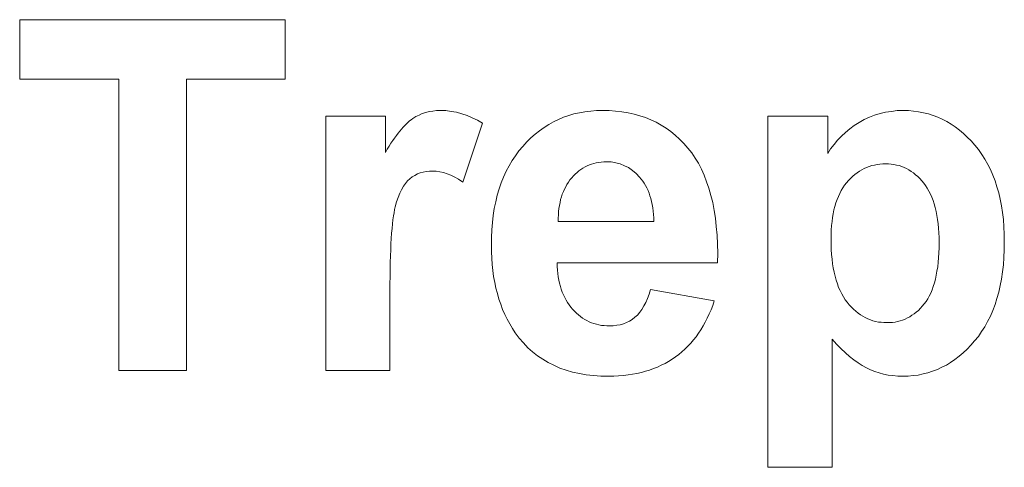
# Model space of a CAD drawing. Extents: x 1101 to 1942, y 41 to 882.
# Tile 36 of 113: x 1234.95 to 1241.96, y 837.97 to 841.16. Entities that reach past the tile are written whole.
import ezdxf

# ---------------------------------------------------------------- set-up
doc = ezdxf.new("R2010")
doc.units = 0
doc.layers.get('0').update_dxf_attribs({"lineweight": 13})
doc.layers.add('Beschriftung', color=7, linetype='Continuous', lineweight=25)

# ---------------------------------------------------------------- blocks, each defined once
blk = doc.blocks.new('Referenz-A03CP7E41H', base_point=(1127.7942, 89.8071))
at = {"layer": 'Beschriftung', "color": 0, "lineweight": -2}
for p, q in [((1234.9521, 840.7398), (1234.9521, 841.1628)), ((1234.9521, 841.1628), (1236.8431, 841.1628)), ((1236.8431, 841.1628), (1236.8431, 840.7398)), ((1235.6581, 840.7398), (1234.9521, 840.7398)), ((1235.6581, 838.6629), (1235.6581, 840.7398)), ((1236.8431, 840.7398), (1236.139, 840.7398)), ((1236.139, 840.7398), (1236.139, 838.6629)), ((1237.7962, 840.4826), (1237.8193, 840.4934)), ((1237.8193, 840.4934), (1237.8439, 840.5006)), ((1237.8439, 840.5006), (1237.8685, 840.5078)), ((1237.8685, 840.5078), (1237.8945, 840.5114)), ((1237.8945, 840.5114), (1237.9206, 840.515)), ((1237.9206, 840.515), (1237.9482, 840.515)), ((1237.9482, 840.515), (1237.987, 840.515)), ((1237.987, 840.515), (1238.0252, 840.5093)), ((1238.0252, 840.5093), (1238.0633, 840.5037)), ((1238.0633, 840.5037), (1238.1008, 840.4924)), ((1238.1008, 840.4924), (1238.1382, 840.481)), ((1238.8619, 840.4791), (1238.8992, 840.491)), ((1238.8992, 840.491), (1238.9384, 840.499)), ((1238.9384, 840.499), (1238.9775, 840.507)), ((1238.9775, 840.507), (1239.0185, 840.5111)), ((1239.0185, 840.5111), (1239.0594, 840.515)), ((1239.0594, 840.515), (1239.1023, 840.515)), ((1239.1023, 840.515), (1239.1505, 840.515)), ((1239.1505, 840.515), (1239.196, 840.5109)), ((1239.196, 840.5109), (1239.2416, 840.5067)), ((1239.2416, 840.5067), (1239.2847, 840.4984)), ((1239.2847, 840.4984), (1239.3278, 840.49)), ((1239.3278, 840.49), (1239.3683, 840.4775)), ((1241.0408, 840.4832), (1241.08, 840.4938)), ((1241.08, 840.4938), (1241.1191, 840.5043)), ((1241.1191, 840.5043), (1241.1603, 840.5097)), ((1241.1603, 840.5097), (1241.2015, 840.515)), ((1241.2015, 840.515), (1241.2445, 840.515)), ((1241.2445, 840.515), (1241.282, 840.515)), ((1241.282, 840.515), (1241.3183, 840.5111)), ((1241.3183, 840.5111), (1241.3544, 840.5072)), ((1241.3544, 840.5072), (1241.3891, 840.4996)), ((1241.3891, 840.4996), (1241.4239, 840.4918)), ((1241.4239, 840.4918), (1241.4572, 840.4802)), ((1237.1316, 838.6629), (1237.1316, 840.475)), ((1237.1316, 840.475), (1237.5563, 840.475)), ((1237.5563, 840.475), (1237.5563, 840.2174)), ((1237.6952, 840.4098), (1237.7066, 840.4209)), ((1237.7066, 840.4209), (1237.7182, 840.432)), ((1237.7182, 840.432), (1237.7294, 840.4411)), ((1237.7294, 840.4411), (1237.7406, 840.4503)), ((1237.7406, 840.4503), (1237.7513, 840.4575)), ((1237.7513, 840.4575), (1237.773, 840.4719)), ((1237.773, 840.4719), (1237.7962, 840.4826)), ((1238.2477, 840.4244), (1238.107, 840.0059)), ((1238.1382, 840.481), (1238.1749, 840.4641)), ((1238.1749, 840.4641), (1238.2117, 840.4471)), ((1238.2117, 840.4471), (1238.2477, 840.4244)), ((1238.7202, 840.4155), (1238.7538, 840.4354)), ((1238.7538, 840.4354), (1238.7892, 840.4512)), ((1238.7892, 840.4512), (1238.8246, 840.4672)), ((1238.8246, 840.4672), (1238.8619, 840.4791)), ((1239.3683, 840.4775), (1239.4088, 840.4649)), ((1239.4088, 840.4649), (1239.4467, 840.4482)), ((1239.4467, 840.4482), (1239.4847, 840.4316)), ((1239.4847, 840.4316), (1239.5201, 840.4108)), ((1240.2803, 840.475), (1240.7066, 840.475)), ((1240.2803, 837.973), (1240.2803, 840.475)), ((1240.7066, 840.475), (1240.7066, 840.2089)), ((1240.8956, 840.409), (1240.9309, 840.4301)), ((1240.9309, 840.4301), (1240.9663, 840.4514)), ((1240.9663, 840.4514), (1241.0035, 840.4672)), ((1241.0035, 840.4672), (1241.0408, 840.4832)), ((1241.4572, 840.4802), (1241.4905, 840.4686)), ((1241.4905, 840.4686), (1241.5224, 840.4532)), ((1241.5224, 840.4532), (1241.5542, 840.4378)), ((1241.5542, 840.4378), (1241.5847, 840.4184)), ((1241.5847, 840.4184), (1241.6152, 840.3991)), ((1237.6346, 840.3367), (1237.6471, 840.3536)), ((1237.6471, 840.3536), (1237.6593, 840.3687)), ((1237.6593, 840.3687), (1237.6715, 840.3837)), ((1237.6715, 840.3837), (1237.6833, 840.3967)), ((1237.6833, 840.3967), (1237.6952, 840.4098)), ((1238.6232, 840.3477), (1238.6549, 840.3716)), ((1238.6549, 840.3716), (1238.6866, 840.3955)), ((1238.6866, 840.3955), (1238.7202, 840.4155)), ((1239.5201, 840.4108), (1239.5556, 840.3899)), ((1239.5556, 840.3899), (1239.5884, 840.3649)), ((1239.5884, 840.3649), (1239.6214, 840.3399)), ((1240.8042, 840.3324), (1240.8322, 840.3601)), ((1240.8322, 840.3601), (1240.8639, 840.3845)), ((1240.8639, 840.3845), (1240.8956, 840.409)), ((1241.6152, 840.3991), (1241.6442, 840.3759)), ((1241.6442, 840.3759), (1241.6733, 840.3527)), ((1241.6733, 840.3527), (1241.7009, 840.3258)), ((1237.5831, 840.2611), (1237.5963, 840.282)), ((1237.5963, 840.282), (1237.6092, 840.3009)), ((1237.6092, 840.3009), (1237.6221, 840.3197)), ((1237.6221, 840.3197), (1237.6346, 840.3367)), ((1238.5354, 840.2601), (1238.5634, 840.292)), ((1238.5634, 840.292), (1238.5932, 840.3199)), ((1238.5932, 840.3199), (1238.6232, 840.3477)), ((1239.6214, 840.3399), (1239.6517, 840.3107)), ((1239.6517, 840.3107), (1239.682, 840.2815)), ((1239.682, 840.2815), (1239.7099, 840.2482)), ((1240.7518, 840.2739), (1240.7761, 840.3048)), ((1240.7761, 840.3048), (1240.8042, 840.3324)), ((1241.7009, 840.3258), (1241.7285, 840.2987)), ((1241.7285, 840.2987), (1241.7547, 840.2678)), ((1237.5563, 840.2174), (1237.5698, 840.2402)), ((1237.5698, 840.2402), (1237.5831, 840.2611)), ((1238.4828, 840.1933), (1238.5074, 840.2282)), ((1238.5074, 840.2282), (1238.5354, 840.2601)), ((1239.7099, 840.2482), (1239.7378, 840.2149)), ((1239.7378, 840.2149), (1239.7619, 840.1771)), ((1240.7066, 840.2089), (1240.7273, 840.243)), ((1240.7273, 840.243), (1240.7518, 840.2739)), ((1241.7547, 840.2678), (1241.7809, 840.2369)), ((1241.7809, 840.2369), (1241.8038, 840.203)), ((1238.4373, 840.1205), (1238.4584, 840.1584)), ((1238.4584, 840.1584), (1238.4828, 840.1933)), ((1239.0415, 840.1384), (1239.0252, 840.133)), ((1239.0585, 840.142), (1239.0415, 840.1384)), ((1239.0755, 840.1455), (1239.0585, 840.142)), ((1239.0934, 840.1473), (1239.0755, 840.1455)), ((1239.1112, 840.1491), (1239.0934, 840.1473)), ((1239.1299, 840.1491), (1239.1112, 840.1491)), ((1239.1648, 840.1491), (1239.1299, 840.1491)), ((1239.197, 840.1423), (1239.1648, 840.1491)), ((1239.2293, 840.1356), (1239.197, 840.1423)), ((1239.7619, 840.1771), (1239.7861, 840.1392)), ((1239.7861, 840.1392), (1239.8067, 840.0971)), ((1241.8038, 840.203), (1241.8268, 840.169)), ((1241.8268, 840.169), (1241.8463, 840.132)), ((1237.8051, 840.0705), (1237.7848, 840.0635)), ((1237.8253, 840.0774), (1237.8051, 840.0705)), ((1237.8473, 840.0809), (1237.8253, 840.0774)), ((1237.8695, 840.0844), (1237.8473, 840.0809)), ((1237.8934, 840.0844), (1237.8695, 840.0844)), ((1237.9181, 840.0844), (1237.8934, 840.0844)), ((1237.9437, 840.0795), (1237.9181, 840.0844)), ((1237.9694, 840.0745), (1237.9437, 840.0795)), ((1237.9961, 840.0647), (1237.9694, 840.0745)), ((1238.3987, 840.0415), (1238.4163, 840.0826)), ((1238.4163, 840.0826), (1238.4373, 840.1205)), ((1238.9214, 840.0742), (1238.9085, 840.0616)), ((1238.9352, 840.0848), (1238.9214, 840.0742)), ((1238.949, 840.0955), (1238.9352, 840.0848)), ((1238.9636, 840.1044), (1238.949, 840.0955)), ((1238.9782, 840.1134), (1238.9636, 840.1044)), ((1238.9936, 840.1205), (1238.9782, 840.1134)), ((1239.009, 840.1277), (1238.9936, 840.1205)), ((1239.0252, 840.133), (1239.009, 840.1277)), ((1239.259, 840.122), (1239.2293, 840.1356)), ((1239.2885, 840.1085), (1239.259, 840.122)), ((1239.3155, 840.0881), (1239.2885, 840.1085)), ((1239.3424, 840.0678), (1239.3155, 840.0881)), ((1239.3667, 840.0407), (1239.3424, 840.0678)), ((1239.8067, 840.0971), (1239.8272, 840.0549)), ((1240.9157, 840.0723), (1240.9001, 840.0596)), ((1240.9323, 840.083), (1240.9157, 840.0723)), ((1240.9488, 840.0935), (1240.9323, 840.083)), ((1240.9663, 840.1019), (1240.9488, 840.0935)), ((1240.9837, 840.1104), (1240.9663, 840.1019)), ((1241.002, 840.1168), (1240.9837, 840.1104)), ((1241.0203, 840.1231), (1241.002, 840.1168)), ((1241.0395, 840.1273), (1241.0203, 840.1231)), ((1241.0586, 840.1316), (1241.0395, 840.1273)), ((1241.0788, 840.1336), (1241.0586, 840.1316)), ((1241.0989, 840.1357), (1241.0788, 840.1336)), ((1241.1198, 840.1357), (1241.0989, 840.1357)), ((1241.14, 840.1357), (1241.1198, 840.1357)), ((1241.1593, 840.1336), (1241.14, 840.1357)), ((1241.1787, 840.1315), (1241.1593, 840.1336)), ((1241.1973, 840.1271), (1241.1787, 840.1315)), ((1241.2159, 840.1229), (1241.1973, 840.1271)), ((1241.2336, 840.1164), (1241.2159, 840.1229)), ((1241.2513, 840.1099), (1241.2336, 840.1164)), ((1241.2683, 840.1013), (1241.2513, 840.1099)), ((1241.2851, 840.0927), (1241.2683, 840.1013)), ((1241.3012, 840.082), (1241.2851, 840.0927)), ((1241.3174, 840.0712), (1241.3012, 840.082)), ((1241.3327, 840.0582), (1241.3174, 840.0712)), ((1241.8463, 840.132), (1241.866, 840.0951)), ((1241.866, 840.0951), (1241.8824, 840.0551)), ((1237.7148, 840.0151), (1237.7, 839.9956)), ((1237.7314, 840.0289), (1237.7148, 840.0151)), ((1237.748, 840.0428), (1237.7314, 840.0289)), ((1237.7665, 840.0532), (1237.748, 840.0428)), ((1237.7848, 840.0635), (1237.7665, 840.0532)), ((1238.0229, 840.0549), (1237.9961, 840.0647)), ((1238.0506, 840.0402), (1238.0229, 840.0549)), ((1238.0783, 840.0255), (1238.0506, 840.0402)), ((1238.107, 840.0059), (1238.0783, 840.0255)), ((1238.3673, 839.9564), (1238.3813, 840.0005)), ((1238.3813, 840.0005), (1238.3987, 840.0415)), ((1238.8605, 840.005), (1238.8498, 839.9893)), ((1238.8711, 840.0205), (1238.8605, 840.005)), ((1238.8832, 840.0348), (1238.8711, 840.0205)), ((1238.8954, 840.0491), (1238.8832, 840.0348)), ((1238.9085, 840.0616), (1238.8954, 840.0491)), ((1239.3789, 840.0272), (1239.3667, 840.0407)), ((1239.3897, 840.0122), (1239.3789, 840.0272)), ((1239.4004, 839.997), (1239.3897, 840.0122)), ((1239.8272, 840.0549), (1239.8442, 840.0081)), ((1239.8442, 840.0081), (1239.8611, 839.9615)), ((1240.8412, 840.0005), (1240.8273, 839.9835)), ((1240.855, 840.0174), (1240.8412, 840.0005)), ((1240.8697, 840.0322), (1240.855, 840.0174)), ((1240.8845, 840.0469), (1240.8697, 840.0322)), ((1240.9001, 840.0596), (1240.8845, 840.0469)), ((1241.3479, 840.0453), (1241.3327, 840.0582)), ((1241.3624, 840.0303), (1241.3479, 840.0453)), ((1241.3769, 840.0151), (1241.3624, 840.0303)), ((1241.3905, 839.9979), (1241.3769, 840.0151)), ((1241.4041, 839.9807), (1241.3905, 839.9979)), ((1241.8824, 840.0551), (1241.8988, 840.0151)), ((1241.8988, 840.0151), (1241.9119, 839.9721)), ((1237.6721, 839.9512), (1237.659, 839.9262)), ((1237.6852, 839.9761), (1237.6721, 839.9512)), ((1237.7, 839.9956), (1237.6852, 839.9761)), ((1238.3533, 839.9124), (1238.3673, 839.9564)), ((1238.8242, 839.9375), (1238.8166, 839.9194)), ((1238.8317, 839.9556), (1238.8242, 839.9375)), ((1238.8408, 839.9725), (1238.8317, 839.9556)), ((1238.8498, 839.9893), (1238.8408, 839.9725)), ((1239.4096, 839.9804), (1239.4004, 839.997)), ((1239.419, 839.9636), (1239.4096, 839.9804)), ((1239.4268, 839.9454), (1239.419, 839.9636)), ((1239.4346, 839.9273), (1239.4268, 839.9454)), ((1239.8611, 839.9615), (1239.8744, 839.9105)), ((1240.803, 839.9456), (1240.7926, 839.9246)), ((1240.8151, 839.9646), (1240.803, 839.9456)), ((1240.8273, 839.9835), (1240.8151, 839.9646)), ((1241.4161, 839.9612), (1241.4041, 839.9807)), ((1241.428, 839.9416), (1241.4161, 839.9612)), ((1241.4383, 839.9199), (1241.428, 839.9416)), ((1241.9119, 839.9721), (1241.925, 839.929)), ((1241.925, 839.929), (1241.9348, 839.8829)), ((1237.6365, 839.8649), (1237.627, 839.8286)), ((1237.6478, 839.8955), (1237.6365, 839.8649)), ((1237.659, 839.9262), (1237.6478, 839.8955)), ((1238.3322, 839.8182), (1238.3427, 839.8653)), ((1238.3427, 839.8653), (1238.3533, 839.9124)), ((1238.8003, 839.8599), (1238.7958, 839.8392)), ((1238.8047, 839.8805), (1238.8003, 839.8599)), ((1238.8107, 839.9), (1238.8047, 839.8805)), ((1238.8166, 839.9194), (1238.8107, 839.9)), ((1239.441, 839.9074), (1239.4346, 839.9273)), ((1239.4474, 839.8876), (1239.441, 839.9074)), ((1239.4524, 839.8663), (1239.4474, 839.8876)), ((1239.4573, 839.845), (1239.4524, 839.8663)), ((1239.8744, 839.9105), (1239.8877, 839.8594)), ((1239.8877, 839.8594), (1239.8974, 839.8038)), ((1240.7649, 839.8577), (1240.758, 839.8326)), ((1240.7735, 839.8807), (1240.7649, 839.8577)), ((1240.7823, 839.9037), (1240.7735, 839.8807)), ((1240.7926, 839.9246), (1240.7823, 839.9037)), ((1241.4486, 839.898), (1241.4383, 839.9199)), ((1241.4571, 839.874), (1241.4486, 839.898)), ((1241.4656, 839.8499), (1241.4571, 839.874)), ((1241.9348, 839.8829), (1241.9446, 839.8368)), ((1237.6181, 839.7875), (1237.6139, 839.7644)), ((1237.6222, 839.8105), (1237.6181, 839.7875)), ((1237.627, 839.8286), (1237.6222, 839.8105)), ((1238.3252, 839.7681), (1238.3322, 839.8182)), ((1238.7901, 839.7952), (1238.7886, 839.772)), ((1238.7929, 839.8172), (1238.7901, 839.7952)), ((1238.7958, 839.8392), (1238.7929, 839.8172)), ((1239.4608, 839.8221), (1239.4573, 839.845)), ((1239.4643, 839.7991), (1239.4608, 839.8221)), ((1239.4663, 839.7747), (1239.4643, 839.7991)), ((1239.8974, 839.8038), (1239.907, 839.7482)), ((1240.7511, 839.8075), (1240.7458, 839.7804)), ((1240.758, 839.8326), (1240.7511, 839.8075)), ((1241.4724, 839.8235), (1241.4656, 839.8499)), ((1241.4792, 839.7971), (1241.4724, 839.8235)), ((1241.4843, 839.7684), (1241.4792, 839.7971)), ((1241.9446, 839.8368), (1241.9511, 839.7877)), ((1241.9511, 839.7877), (1241.9577, 839.7387)), ((1237.6103, 839.7365), (1237.6067, 839.7084)), ((1237.6139, 839.7644), (1237.6103, 839.7365)), ((1238.3147, 839.6647), (1238.3182, 839.7179)), ((1238.3182, 839.7179), (1238.3252, 839.7681)), ((1238.7886, 839.772), (1238.7873, 839.7487)), ((1238.7873, 839.7487), (1238.7876, 839.7242)), ((1238.7876, 839.7242), (1239.469, 839.7242)), ((1239.4684, 839.7502), (1239.4663, 839.7747)), ((1239.469, 839.7242), (1239.4684, 839.7502)), ((1239.907, 839.7482), (1239.9131, 839.6883)), ((1240.7372, 839.7243), (1240.7337, 839.6951)), ((1240.7407, 839.7534), (1240.7372, 839.7243)), ((1240.7458, 839.7804), (1240.7407, 839.7534)), ((1241.4895, 839.7398), (1241.4843, 839.7684)), ((1241.4929, 839.7088), (1241.4895, 839.7398)), ((1241.9577, 839.7387), (1241.961, 839.6865)), ((1237.6038, 839.6754), (1237.6008, 839.6425)), ((1237.6067, 839.7084), (1237.6038, 839.6754)), ((1238.3113, 839.6115), (1238.3147, 839.6647)), ((1239.9131, 839.6883), (1239.9191, 839.6284)), ((1240.732, 839.6639), (1240.7303, 839.6328)), ((1240.7337, 839.6951), (1240.732, 839.6639)), ((1241.4963, 839.6778), (1241.4929, 839.7088)), ((1241.498, 839.6446), (1241.4963, 839.6778)), ((1241.961, 839.6865), (1241.9643, 839.6343)), ((1237.5985, 839.6046), (1237.5961, 839.5667)), ((1237.6008, 839.6425), (1237.5985, 839.6046)), ((1238.3113, 839.5552), (1238.3113, 839.6115)), ((1239.9191, 839.6284), (1239.9215, 839.564)), ((1240.7303, 839.6328), (1240.7303, 839.5997)), ((1240.7303, 839.5997), (1240.7303, 839.5616)), ((1241.4997, 839.6113), (1241.498, 839.6446)), ((1241.4997, 839.5758), (1241.4997, 839.6113)), ((1241.9643, 839.6343), (1241.9643, 839.5792)), ((1241.9643, 839.5792), (1241.9643, 839.5225)), ((1237.5943, 839.5238), (1237.5925, 839.4808)), ((1237.5961, 839.5667), (1237.5943, 839.5238)), ((1238.3113, 839.5082), (1238.3113, 839.5552)), ((1238.3139, 839.4631), (1238.3113, 839.5082)), ((1239.9215, 839.564), (1239.9239, 839.4996)), ((1240.7303, 839.5616), (1240.7321, 839.5259)), ((1240.7321, 839.5259), (1240.7339, 839.4904)), ((1241.498, 839.5023), (1241.4997, 839.5378)), ((1241.4997, 839.5378), (1241.4997, 839.5758)), ((1241.9643, 839.5225), (1241.961, 839.4689)), ((1237.5925, 839.4808), (1237.5913, 839.4331)), ((1238.3166, 839.418), (1238.3139, 839.4631)), ((1239.9239, 839.4996), (1239.9226, 839.4307)), ((1240.7339, 839.4904), (1240.7375, 839.4573)), ((1240.7375, 839.4573), (1240.7411, 839.4241)), ((1241.4931, 839.4342), (1241.4964, 839.4669)), ((1241.4964, 839.4669), (1241.498, 839.5023)), ((1241.961, 839.4689), (1241.9577, 839.4154)), ((1237.5901, 839.3852), (1237.5895, 839.3324)), ((1237.5913, 839.4331), (1237.5901, 839.3852)), ((1238.3219, 839.3749), (1238.3166, 839.418)), ((1238.3273, 839.332), (1238.3219, 839.3749)), ((1239.9226, 839.4307), (1238.7794, 839.4307)), ((1238.7794, 839.4307), (1238.78, 839.4041)), ((1238.78, 839.4041), (1238.7821, 839.379)), ((1238.7821, 839.379), (1238.7844, 839.3538)), ((1240.7411, 839.4241), (1240.7466, 839.3935)), ((1240.7466, 839.3935), (1240.752, 839.3629)), ((1241.4798, 839.3413), (1241.4848, 839.3713)), ((1241.4848, 839.3713), (1241.4898, 839.4014)), ((1241.4898, 839.4014), (1241.4931, 839.4342)), ((1241.9577, 839.4154), (1241.9511, 839.365)), ((1237.5895, 839.3324), (1237.5889, 839.2797)), ((1238.3352, 839.291), (1238.3273, 839.332)), ((1238.7844, 839.3538), (1238.7881, 839.3302)), ((1238.7881, 839.3302), (1238.7919, 839.3066)), ((1238.7919, 839.3066), (1238.7973, 839.2844)), ((1240.752, 839.3629), (1240.7593, 839.3347)), ((1240.7593, 839.3347), (1240.7665, 839.3066)), ((1240.7665, 839.3066), (1240.7755, 839.281)), ((1241.4666, 839.2865), (1241.4732, 839.314)), ((1241.4732, 839.314), (1241.4798, 839.3413)), ((1241.9445, 839.3146), (1241.9345, 839.2675)), ((1241.9511, 839.365), (1241.9445, 839.3146)), ((1237.5889, 839.2797), (1237.5889, 839.2219)), ((1238.3432, 839.2499), (1238.3352, 839.291)), ((1238.3539, 839.2109), (1238.3432, 839.2499)), ((1238.7973, 839.2844), (1238.8026, 839.2622)), ((1238.8026, 839.2622), (1238.8094, 839.2415)), ((1238.8094, 839.2415), (1238.8164, 839.2208)), ((1239.4342, 839.2061), (1239.4436, 839.2402)), ((1239.4436, 839.2402), (1239.8991, 839.1602)), ((1240.7755, 839.281), (1240.7846, 839.2553)), ((1240.7846, 839.2553), (1240.7954, 839.2321)), ((1240.7954, 839.2321), (1240.8063, 839.2089)), ((1241.4401, 839.215), (1241.45, 839.2371)), ((1241.45, 839.2371), (1241.4583, 839.2618)), ((1241.4583, 839.2618), (1241.4666, 839.2865)), ((1241.9345, 839.2675), (1241.9247, 839.2202)), ((1237.5889, 839.2219), (1237.5889, 838.6629)), ((1238.3645, 839.1719), (1238.3539, 839.2109)), ((1238.3779, 839.135), (1238.3645, 839.1719)), ((1238.8164, 839.2208), (1238.8248, 839.2015)), ((1238.8248, 839.2015), (1238.8333, 839.1823)), ((1238.8333, 839.1823), (1238.8434, 839.1646)), ((1238.8434, 839.1646), (1238.8534, 839.1468)), ((1239.4112, 839.1473), (1239.4227, 839.1767)), ((1239.4227, 839.1767), (1239.4342, 839.2061)), ((1239.8991, 839.1602), (1239.8881, 839.1273)), ((1240.8063, 839.2089), (1240.8189, 839.1884)), ((1240.8189, 839.1884), (1240.8315, 839.1677)), ((1240.8315, 839.1677), (1240.846, 839.1495)), ((1241.407, 839.1542), (1241.4186, 839.1736)), ((1241.4186, 839.1736), (1241.4302, 839.193)), ((1241.4302, 839.193), (1241.4401, 839.215)), ((1241.9115, 839.1762), (1241.8982, 839.1322)), ((1241.9247, 839.2202), (1241.9115, 839.1762)), ((1238.3912, 839.098), (1238.3779, 839.135)), ((1238.4071, 839.0631), (1238.3912, 839.098)), ((1238.8534, 839.1468), (1238.865, 839.1306)), ((1238.865, 839.1306), (1238.8767, 839.1142)), ((1238.8767, 839.1142), (1238.8898, 839.0994)), ((1238.8898, 839.0994), (1238.9031, 839.0846)), ((1239.3675, 839.0778), (1239.3835, 839.0978)), ((1239.3835, 839.0978), (1239.3973, 839.1226)), ((1239.3973, 839.1226), (1239.4112, 839.1473)), ((1239.8756, 839.0964), (1239.863, 839.0656)), ((1239.8881, 839.1273), (1239.8756, 839.0964)), ((1240.846, 839.1495), (1240.8605, 839.1312)), ((1240.8605, 839.1312), (1240.8758, 839.1154)), ((1240.8758, 839.1154), (1240.891, 839.0994)), ((1240.891, 839.0994), (1240.907, 839.0858)), ((1241.3374, 839.0791), (1241.3524, 839.0916)), ((1241.3524, 839.0916), (1241.3664, 839.1062)), ((1241.3664, 839.1062), (1241.3805, 839.1209)), ((1241.3805, 839.1209), (1241.3938, 839.1376)), ((1241.3938, 839.1376), (1241.407, 839.1542)), ((1241.8818, 839.0913), (1241.8653, 839.0504)), ((1241.8982, 839.1322), (1241.8818, 839.0913)), ((1238.4231, 839.0281), (1238.4071, 839.0631)), ((1238.4418, 838.9952), (1238.4231, 839.0281)), ((1238.9031, 839.0846), (1238.9171, 839.0717)), ((1238.9171, 839.0717), (1238.931, 839.0588)), ((1238.931, 839.0588), (1238.9458, 839.0477)), ((1238.9458, 839.0477), (1238.9607, 839.0366)), ((1238.9607, 839.0366), (1238.9763, 839.0274)), ((1238.9763, 839.0274), (1238.9919, 839.0181)), ((1238.9919, 839.0181), (1239.0084, 839.0106)), ((1239.2945, 839.0156), (1239.3149, 839.027)), ((1239.3149, 839.027), (1239.3332, 839.0424)), ((1239.3332, 839.0424), (1239.3515, 839.0578)), ((1239.3515, 839.0578), (1239.3675, 839.0778)), ((1239.8489, 839.0366), (1239.8348, 839.0078)), ((1239.863, 839.0656), (1239.8489, 839.0366)), ((1240.907, 839.0858), (1240.9231, 839.0722)), ((1240.9231, 839.0722), (1240.9399, 839.0608)), ((1240.9399, 839.0608), (1240.9568, 839.0494)), ((1240.9568, 839.0494), (1240.9743, 839.0403)), ((1240.9743, 839.0403), (1240.992, 839.0313)), ((1240.992, 839.0313), (1241.0104, 839.0244)), ((1241.0104, 839.0244), (1241.0289, 839.0176)), ((1241.0289, 839.0176), (1241.0481, 839.013)), ((1241.2046, 839.0123), (1241.2229, 839.0165)), ((1241.2229, 839.0165), (1241.2403, 839.0227)), ((1241.2403, 839.0227), (1241.2578, 839.029)), ((1241.2578, 839.029), (1241.2744, 839.0374)), ((1241.2744, 839.0374), (1241.2909, 839.0457)), ((1241.2909, 839.0457), (1241.3067, 839.0561)), ((1241.3067, 839.0561), (1241.3225, 839.0666)), ((1241.3225, 839.0666), (1241.3374, 839.0791)), ((1241.8653, 839.0504), (1241.8455, 839.0126)), ((1238.4606, 838.9622), (1238.4418, 838.9952)), ((1238.4819, 838.9314), (1238.4606, 838.9622)), ((1239.0084, 839.0106), (1239.0248, 839.0032)), ((1239.0248, 839.0032), (1239.042, 838.9977)), ((1239.042, 838.9977), (1239.0594, 838.9921)), ((1239.0594, 838.9921), (1239.0774, 838.9884)), ((1239.0774, 838.9884), (1239.0955, 838.9848)), ((1239.0955, 838.9848), (1239.1144, 838.9829)), ((1239.1144, 838.9829), (1239.1333, 838.981)), ((1239.1333, 838.981), (1239.1529, 838.981)), ((1239.1529, 838.981), (1239.1797, 838.981)), ((1239.1797, 838.981), (1239.2044, 838.9849)), ((1239.2044, 838.9849), (1239.229, 838.9887)), ((1239.229, 838.9887), (1239.2516, 838.9964)), ((1239.2516, 838.9964), (1239.2741, 839.004)), ((1239.2741, 839.004), (1239.2945, 839.0156)), ((1239.8033, 838.9538), (1239.786, 838.9288)), ((1239.819, 838.9808), (1239.8033, 838.9538)), ((1239.8348, 839.0078), (1239.819, 838.9808)), ((1241.0481, 839.013), (1241.0672, 839.0085)), ((1241.0672, 839.0085), (1241.0873, 839.0062)), ((1241.0873, 839.0062), (1241.1072, 839.004)), ((1241.1072, 839.004), (1241.128, 839.004)), ((1241.128, 839.004), (1241.148, 839.004)), ((1241.148, 839.004), (1241.1671, 839.006)), ((1241.1671, 839.006), (1241.1863, 839.0081)), ((1241.1863, 839.0081), (1241.2046, 839.0123)), ((1241.8257, 838.9749), (1241.8026, 838.9403)), ((1241.8455, 839.0126), (1241.8257, 838.9749)), ((1238.5089, 838.8928), (1238.4819, 838.9314)), ((1238.5395, 838.859), (1238.5089, 838.8928)), ((1239.7497, 838.8808), (1239.7308, 838.8578)), ((1239.7687, 838.9038), (1239.7497, 838.8808)), ((1239.786, 838.9288), (1239.7687, 838.9038)), ((1240.7696, 838.851), (1240.7375, 838.8872)), ((1240.7375, 838.8872), (1240.7375, 837.973)), ((1241.7795, 838.9057), (1241.753, 838.8743)), ((1241.8026, 838.9403), (1241.7795, 838.9057)), ((1238.5702, 838.8253), (1238.5395, 838.859)), ((1238.6045, 838.7964), (1238.5702, 838.8253)), ((1239.6899, 838.8156), (1239.6678, 838.7965)), ((1239.7103, 838.8366), (1239.6899, 838.8156)), ((1239.7308, 838.8578), (1239.7103, 838.8366)), ((1240.801, 838.82), (1240.7696, 838.851)), ((1240.8323, 838.7891), (1240.801, 838.82)), ((1241.6988, 838.8153), (1241.6711, 838.7879)), ((1241.7267, 838.8428), (1241.6988, 838.8153)), ((1241.753, 838.8743), (1241.7267, 838.8428)), ((1238.6389, 838.7675), (1238.6045, 838.7964)), ((1238.6769, 838.7434), (1238.6389, 838.7675)), ((1238.7149, 838.7192), (1238.6769, 838.7434)), ((1239.5983, 838.7431), (1239.5732, 838.728)), ((1239.622, 838.7601), (1239.5983, 838.7431)), ((1239.6457, 838.7773), (1239.622, 838.7601)), ((1239.6678, 838.7965), (1239.6457, 838.7773)), ((1240.8628, 838.7636), (1240.8323, 838.7891)), ((1240.8935, 838.738), (1240.8628, 838.7636)), ((1240.9232, 838.7177), (1240.8935, 838.738)), ((1241.6127, 838.7407), (1241.5821, 838.7211)), ((1241.6418, 838.7642), (1241.6127, 838.7407)), ((1241.6711, 838.7879), (1241.6418, 838.7642)), ((1238.7565, 838.7), (1238.7149, 838.7192)), ((1238.7981, 838.6807), (1238.7565, 838.7)), ((1238.8435, 838.6662), (1238.7981, 838.6807)), ((1238.8888, 838.6517), (1238.8435, 838.6662)), ((1239.4385, 838.6658), (1239.4089, 838.6571)), ((1239.4666, 838.6765), (1239.4385, 838.6658)), ((1239.4947, 838.6873), (1239.4666, 838.6765)), ((1239.5214, 838.7), (1239.4947, 838.6873)), ((1239.548, 838.7129), (1239.5214, 838.7)), ((1239.5732, 838.728), (1239.548, 838.7129)), ((1240.953, 838.6975), (1240.9232, 838.7177)), ((1240.9821, 838.6826), (1240.953, 838.6975)), ((1241.0111, 838.6676), (1240.9821, 838.6826)), ((1241.0418, 838.6564), (1241.0111, 838.6676)), ((1241.4875, 838.67), (1241.4541, 838.6582)), ((1241.5195, 838.6856), (1241.4875, 838.67)), ((1241.5515, 838.7014), (1241.5195, 838.6856)), ((1241.5821, 838.7211), (1241.5515, 838.7014)), ((1236.139, 838.6629), (1235.6581, 838.6629)), ((1237.5889, 838.6629), (1237.1316, 838.6629)), ((1238.9378, 838.6421), (1238.8888, 838.6517)), ((1238.9867, 838.6325), (1238.9378, 838.6421)), ((1239.0393, 838.6276), (1238.9867, 838.6325)), ((1239.092, 838.6229), (1239.0393, 838.6276)), ((1239.1483, 838.6229), (1239.092, 838.6229)), ((1239.1838, 838.6229), (1239.1483, 838.6229)), ((1239.2178, 838.625), (1239.1838, 838.6229)), ((1239.2519, 838.6271), (1239.2178, 838.625)), ((1239.2845, 838.6314), (1239.2519, 838.6271)), ((1239.3171, 838.6358), (1239.2845, 838.6314)), ((1239.3482, 838.6421), (1239.3171, 838.6358)), ((1239.3793, 838.6486), (1239.3482, 838.6421)), ((1239.4089, 838.6571), (1239.3793, 838.6486)), ((1241.0725, 838.6452), (1241.0418, 838.6564)), ((1241.1049, 838.6378), (1241.0725, 838.6452)), ((1241.1374, 838.6303), (1241.1049, 838.6378)), ((1241.1714, 838.6266), (1241.1374, 838.6303)), ((1241.2055, 838.6229), (1241.1714, 838.6266)), ((1241.2412, 838.6229), (1241.2055, 838.6229)), ((1241.2788, 838.6229), (1241.2412, 838.6229)), ((1241.315, 838.6268), (1241.2788, 838.6229)), ((1241.3511, 838.6307), (1241.315, 838.6268)), ((1241.386, 838.6386), (1241.3511, 838.6307)), ((1241.4208, 838.6464), (1241.386, 838.6386)), ((1241.4541, 838.6582), (1241.4208, 838.6464)), ((1240.7375, 837.973), (1240.2803, 837.973))]:
    blk.add_line(p, q, dxfattribs=at)

msp = doc.modelspace()

# ---------------------------------------------------------------- block references
at = {"color": 251, "lineweight": 13, "ltscale": 0.13, "true_color": 0x5f5f5f}
msp.add_blockref('Referenz-A03CP7E41H', (1127.7942, 89.8071), dxfattribs=at)

doc.saveas('drawing.dxf')
